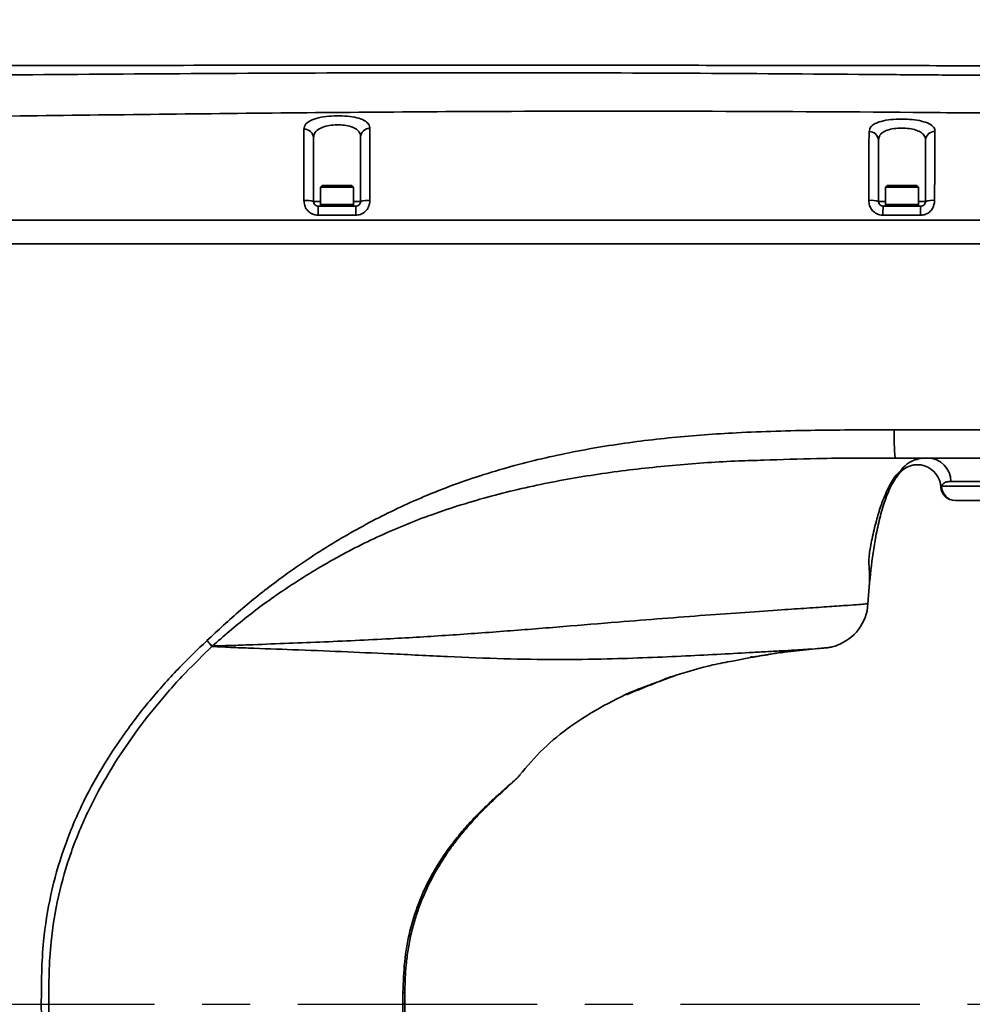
# Model space of a CAD drawing. Header units: millimetres. Extents: x -10540 to 6039, y -7467 to 6433.
# Tile 80 of 236: x -3216 to -3014, y -2054 to -1845. Entities that reach past the tile are written whole.
import ezdxf

# ---------------------------------------------------------------- set-up
doc = ezdxf.new("R2010")
doc.units = ezdxf.units.MM
doc.header["$LTSCALE"] = 8
doc.header["$PDSIZE"] = -1
doc.linetypes.add('CENTER', pattern=[10.16, 6.35, -1.27, 1.27, -1.27])
doc.layers.get('Defpoints').update_dxf_attribs({"true_color": 0x5e5e5e})
doc.dimstyles.new('ISO-25', dxfattribs={"dimscale": 20, "dimtxt": 5, "dimasz": 6, "dimexe": 6, "dimexo": 0.625, "dimtad": 1, "dimtoh": 1, "dimdec": 0, "dimtxsty": 'Standard', "dimcen": 2.5, "dimclrd": 1, "dimclre": 1, "dimclrt": 4, "dimadec": 1, "dimazin": 2, "dimtfac": 1, "dimtdec": 0, "dimtmove": 0, "dimatfit": 0, "dimfxl": 1, "dimarcsym": 0})

# ---------------------------------------------------------------- blocks, each defined once
blk = doc.blocks.new('*D82')
at = {"color": 1, "lineweight": -2, "transparency": 16777216}
blk.add_line((-4390.83, -2053.67), (-1914.8, -1562.84), dxfattribs=at)
at = {"color": 1, "transparency": 16777216}
blk.add_solid([(-1918.68, -1543.23), (-1910.91, -1582.46), (-1797.09, -1539.51)], dxfattribs=at)
at = {"layer": 'Defpoints', "color": 0, "transparency": 16777216}
for p in [(-1797.09, -1539.51), (-4390.83, -2053.67)]:
    blk.add_point(p, dxfattribs=at)
at = {"color": 4, "transparency": 16777216, "insert": (-2280.77, -1551.29), "char_height": 100, "attachment_point": 5, "rotation": 11.2124}
blk.add_mtext('{\\H1.4x;R2644}', dxfattribs=at)
blk = doc.blocks.new('*U99')
at = {"color": 0, "linetype": 'CENTER', "transparency": 16777216}
blk.add_line((14.5, 0), (1735.63, 0), dxfattribs=at)

msp = doc.modelspace()

# ---------------------------------------------------------------- linework, layer by layer
at = {"linetype": 'Continuous', "lineweight": 35}
for p, q in [((-3151.98, -1879.82), (-3152.33, -1880.17)), ((-3152.33, -1880.17), (-3152.33, -1883.82)), ((-3150.16, -1880.17), (-3152.33, -1880.17)), ((-3151.98, -1879.82), (-3150.03, -1879.82)), ((-3145.33, -1880.17), (-3150.16, -1880.17)), ((-3150.03, -1879.82), (-3145.68, -1879.82)), ((-3145.33, -1880.17), (-3145.68, -1879.82)), ((-3145.33, -1883.82), (-3145.33, -1880.17)), ((-3031.98, -1879.82), (-3032.33, -1880.17)), ((-3032.33, -1880.17), (-3032.33, -1883.82)), ((-3030.16, -1880.17), (-3032.33, -1880.17)), ((-3031.98, -1879.82), (-3030.03, -1879.82)), ((-3025.33, -1880.17), (-3030.16, -1880.17)), ((-3030.03, -1879.82), (-3025.68, -1879.82)), ((-3025.33, -1880.17), (-3025.68, -1879.82)), ((-3025.33, -1883.82), (-3025.33, -1880.17)), ((-3153.83, -1883.17), (-3152.33, -1883.17)), ((-3152.33, -1883.82), (-3152.33, -1884.17)), ((-3150.16, -1883.82), (-3152.33, -1883.82)), ((-3145.33, -1883.82), (-3152.33, -1883.82)), ((-3145.33, -1883.82), (-3150.16, -1883.82)), ((-3145.33, -1883.17), (-3143.83, -1883.17)), ((-3145.33, -1884.17), (-3145.33, -1883.82)), ((-3033.83, -1883.17), (-3032.33, -1883.17)), ((-3032.33, -1883.82), (-3032.33, -1884.17)), ((-3030.16, -1883.82), (-3032.33, -1883.82)), ((-3025.33, -1883.82), (-3032.33, -1883.82)), ((-3025.33, -1883.82), (-3030.16, -1883.82)), ((-3025.33, -1883.17), (-3023.83, -1883.17)), ((-3025.33, -1884.17), (-3025.33, -1883.82)), ((-3152.83, -1884.17), (-3144.83, -1884.17)), ((-3032.83, -1884.17), (-3024.83, -1884.17)), ((-3030.28, -1937.67), (-2964.8, -1937.67)), ((-3020.58, -1943.82), (-3020.41, -1943.67)), ((-3020.41, -1943.67), (-2799.08, -1943.67)), ((-2962.42, -1942.67), (-3018.45, -1942.67)), ((-2802.08, -1946.67), (-3017.41, -1946.67)), ((-3176.49, -1976.47), (-3176.44, -1976.43)), ((-3175.33, -1977.58), (-3175.38, -1977.68)), ((-3061.01, -1980.04), (-3064.81, -1980.78)), ((-3060.47, -1979.93), (-3061.01, -1980.04)), ((-3045.35, -1977.99), (-3055.67, -1979.13)), ((-3134.4, -2051.18), (-3134.39, -2050.05)), ((-3134.82, -2053.67), (-3134.82, -2051.17)), ((-3134.82, -2051.17), (-3134.43, -2051.18)), ((-3134.82, -2056.16), (-3134.82, -2053.67)), ((-3134.82, -2053.67), (-3134.43, -2053.67)), ((-3134.41, -2056.16), (-3134.42, -2053.67))]:
    msp.add_line(p, q, dxfattribs=at)
for centre, radius, start, end in [((-3155.73, -1869.75), 1.91, 3.1872, 93.4765), ((-3141.92, -1869.57), 1.91, 87.8375, 177.0133), ((-3035.74, -1870.26), 1.91, 2.9927, 92.8234), ((-3021.91, -1870.23), 1.92, 87.5292, 177.2687), ((-3155.35, -1888.1), 5.16, 72.8698, 95.6283), ((-3142.34, -1887.98), 5.04, 84.5202, 107.146), ((-3035.37, -1888.01), 5.08, 72.2976, 95.9155), ((-3022.36, -1887.42), 4.5, 84.0891, 108.9753), ((-3119.3, -1885.63), 33.55, 177.5008, 180.81), ((-3114.29, -1885.63), 30.57, 177.2565, 180.8891), ((-3019.32, -1885.63), 13.58, 173.8163, 181.9974), ((-3011.88, -1885.63), 13.03, 173.5529, 182.0816), ((-2988.6, -1933.16), 41.92, 177.9522, 186.1647), ((-3023.41, -1942.62), 4.95, 359.4513, 89.4406), ((-3025.58, -1944.08), 5, 2.9698, 141.766), ((-3017.59, -1943.67), 3, 182.9698, 270), ((-3017.41, -1943.67), 3, 179.9563, 269.9562), ((-3046.04, -1968.02), 10, 289.2154, 356.6061), ((-2601.96, -1446.94), 781.34, 222.66619, 222.78634), ((-2601.33, -1419.82), 800.35, 224.06351, 224.17785), ((-3012.16, -2162.94), 190.46, 109.8494, 113.2595)]:
    msp.add_arc(centre, radius, start, end, dxfattribs=at)
for points, knots in [([(-3350.83, -1854.27), (-3339.78, -1854.27), (-3317.38, -1854.26), (-3283.45, -1854.27), (-3248.93, -1854.27), (-3214.12, -1854.28), (-3179.32, -1854.27), (-3144.84, -1854.27), (-3113.31, -1854.26), (-3084.87, -1854.26), (-3059.58, -1854.28), (-3035.1, -1854.31), (-3011.54, -1854.37), (-2990.51, -1854.46), (-2971.94, -1854.57), (-2955.76, -1854.71), (-2940.34, -1854.89), (-2925.72, -1855.1), (-2916.24, -1855.29), (-2911.64, -1855.39)], [0, 0, 0, 0, 0.0754819, 0.1529621, 0.2317924, 0.311285, 0.3907469, 0.4694878, 0.5468344, 0.6060767, 0.6637596, 0.7195898, 0.7733043, 0.8246754, 0.8632482, 0.9001345, 0.9352636, 0.9685728, 1, 1, 1, 1]), ([(-3350.83, -1857.19), (-3321.05, -1857.03), (-3265.65, -1856.73), (-3184.62, -1855.98), (-3107.72, -1855.73), (-3052.14, -1856.06), (-3017.85, -1856.35), (-3004.86, -1856.43), (-2991.9, -1856.47), (-2979.03, -1856.47), (-2966.33, -1856.43), (-2953, -1856.33), (-2939.2, -1856.17), (-2925.02, -1855.99), (-2916.09, -1855.94), (-2911.63, -1855.91)], [0, 0, 0, 0, 0.200813, 0.373704, 0.546598, 0.719492, 0.748637, 0.777893, 0.807153, 0.836343, 0.865439, 0.894476, 0.929626, 0.964843, 1, 1, 1, 1]), ([(-2911.75, -1863.52), (-2915.18, -1863.63), (-2922.05, -1863.85), (-2932.82, -1864.18), (-2943.92, -1864.44), (-2955.31, -1864.61), (-2966.84, -1864.71), (-2978.44, -1864.72), (-2989.78, -1864.65), (-3004.83, -1864.46), (-3046.35, -1864.06), (-3103.97, -1863.87), (-3173.68, -1864.48), (-3252.41, -1865.5), (-3311.46, -1865.83), (-3350.83, -1866.06)], [0, 0, 0, 0, 0.025854, 0.051707, 0.077931, 0.104226, 0.130587, 0.156958, 0.183245, 0.207606, 0.259137, 0.465265, 0.598949, 0.732634, 1, 1, 1, 1]), ([(-3155.85, -1867.84), (-3155.77, -1867.46), (-3155.61, -1866.68), (-3154.29, -1865.83), (-3152.35, -1865.27), (-3150.06, -1865), (-3147.71, -1864.98), (-3145.52, -1865.18), (-3143.69, -1865.62), (-3142.4, -1866.3), (-3141.89, -1867.03), (-3141.86, -1867.52), (-3141.85, -1867.66)], [0, 0, 0, 0, 0.120432, 0.239186, 0.348711, 0.4508, 0.549031, 0.646319, 0.745151, 0.847908, 0.957094, 1, 1, 1, 1]), ([(-3143.83, -1869.47), (-3143.83, -1869.34), (-3143.86, -1868.87), (-3144.22, -1868.18), (-3145.14, -1867.52), (-3146.45, -1867.09), (-3148.02, -1866.89), (-3149.7, -1866.92), (-3151.33, -1867.18), (-3152.72, -1867.73), (-3153.66, -1868.55), (-3153.77, -1869.28), (-3153.83, -1869.65)], [0, 0, 0, 0, 0.043568, 0.153691, 0.256443, 0.354682, 0.451076, 0.548327, 0.64956, 0.758657, 0.877879, 1, 1, 1, 1]), ([(-3035.83, -1868.35), (-3035.75, -1867.97), (-3035.59, -1867.23), (-3034.29, -1866.43), (-3032.37, -1865.91), (-3030.1, -1865.67), (-3027.75, -1865.67), (-3025.56, -1865.9), (-3023.71, -1866.34), (-3022.39, -1867.01), (-3021.87, -1867.7), (-3021.84, -1868.18), (-3021.83, -1868.31)], [0, 0, 0, 0, 0.119386, 0.237109, 0.345906, 0.447695, 0.546067, 0.643859, 0.743425, 0.846945, 0.956604, 1, 1, 1, 1]), ([(-3155.85, -1882.96), (-3155.85, -1881.89), (-3155.85, -1879.74), (-3155.86, -1876.69), (-3155.86, -1874.01), (-3155.85, -1871.69), (-3155.85, -1869.59), (-3155.85, -1868.46), (-3155.85, -1867.84)], [0, 0, 0, 0, 0.161811, 0.323099, 0.479243, 0.635673, 0.800552, 1, 1, 1, 1]), ([(-3141.85, -1867.66), (-3141.85, -1868.26), (-3141.85, -1869.44), (-3141.85, -1871.56), (-3141.86, -1873.8), (-3141.86, -1876.02), (-3141.86, -1878.49), (-3141.86, -1880.83), (-3141.86, -1882.34), (-3141.86, -1882.97)], [0, 0, 0, 0, 0.1926391, 0.3847939, 0.5155875, 0.6462271, 0.7769535, 0.9078704, 1, 1, 1, 1]), ([(-3035.89, -1882.95), (-3035.89, -1882.08), (-3035.89, -1880.34), (-3035.89, -1877.83), (-3035.87, -1875.54), (-3035.86, -1873.3), (-3035.85, -1871.26), (-3035.84, -1869.59), (-3035.83, -1868.72), (-3035.83, -1868.35)], [0, 0, 0, 0, 0.1345295, 0.2687855, 0.3997678, 0.5308291, 0.700526, 0.8706264, 1, 1, 1, 1]), ([(-3023.83, -1870.14), (-3023.83, -1870.01), (-3023.86, -1869.56), (-3024.23, -1868.89), (-3025.17, -1868.25), (-3026.49, -1867.81), (-3028.07, -1867.6), (-3029.74, -1867.59), (-3031.37, -1867.82), (-3032.74, -1868.32), (-3033.66, -1869.1), (-3033.77, -1869.8), (-3033.83, -1870.16)], [0, 0, 0, 0, 0.043982, 0.154607, 0.258371, 0.357648, 0.454787, 0.552295, 0.653194, 0.761374, 0.879251, 1, 1, 1, 1]), ([(-3021.83, -1868.31), (-3021.83, -1868.89), (-3021.84, -1870.04), (-3021.85, -1872.07), (-3021.87, -1874.22), (-3021.88, -1876.31), (-3021.89, -1878.65), (-3021.9, -1880.9), (-3021.9, -1882.35), (-3021.9, -1882.95)], [0, 0, 0, 0, 0.198554, 0.396575, 0.52443, 0.652118, 0.780966, 0.909989, 1, 1, 1, 1]), ([(-3153.83, -1869.65), (-3153.83, -1870.16), (-3153.83, -1871.2), (-3153.83, -1873.07), (-3153.83, -1875.21), (-3153.83, -1877.57), (-3153.83, -1880.28), (-3153.83, -1882.19), (-3153.83, -1883.17)], [0, 0, 0, 0, 0.186022, 0.375103, 0.524822, 0.680037, 0.837085, 1, 1, 1, 1]), ([(-3143.83, -1883.17), (-3143.83, -1882.59), (-3143.83, -1881.24), (-3143.83, -1879.16), (-3143.83, -1876.99), (-3143.83, -1875.05), (-3143.83, -1873.04), (-3143.83, -1871.11), (-3143.83, -1870.02), (-3143.83, -1869.47)], [0, 0, 0, 0, 0.093998, 0.221884, 0.349559, 0.476914, 0.604441, 0.801951, 1, 1, 1, 1]), ([(-3033.83, -1870.16), (-3033.83, -1870.51), (-3033.83, -1871.31), (-3033.83, -1872.84), (-3033.83, -1874.66), (-3033.83, -1876.62), (-3033.83, -1878.63), (-3033.83, -1880.84), (-3033.83, -1882.39), (-3033.83, -1883.17)], [0, 0, 0, 0, 0.1358079, 0.3080931, 0.4799279, 0.6064873, 0.7329582, 0.8663264, 1, 1, 1, 1]), ([(-3023.83, -1883.17), (-3023.83, -1882.63), (-3023.83, -1881.34), (-3023.83, -1879.37), (-3023.83, -1877.32), (-3023.83, -1875.5), (-3023.83, -1873.58), (-3023.83, -1871.73), (-3023.83, -1870.67), (-3023.83, -1870.14)], [0, 0, 0, 0, 0.091241, 0.21639, 0.341345, 0.46574, 0.590323, 0.794864, 1, 1, 1, 1]), ([(-3152.85, -1886.1), (-3153.08, -1886.09), (-3153.63, -1886.05), (-3154.48, -1885.68), (-3155.25, -1884.97), (-3155.76, -1884.03), (-3155.82, -1883.32), (-3155.85, -1882.96)], [0, 0, 0, 0, 0.137563, 0.347373, 0.559715, 0.777039, 1, 1, 1, 1]), ([(-3153.83, -1883.17), (-3153.82, -1883.28), (-3153.79, -1883.5), (-3153.62, -1883.8), (-3153.37, -1884.03), (-3153.09, -1884.15), (-3152.9, -1884.16), (-3152.83, -1884.17)], [0, 0, 0, 0, 0.218741, 0.434086, 0.647548, 0.860267, 1, 1, 1, 1]), ([(-3141.86, -1882.97), (-3141.87, -1883.2), (-3141.91, -1883.79), (-3142.26, -1884.68), (-3142.94, -1885.47), (-3143.84, -1886), (-3144.52, -1886.07), (-3144.86, -1886.1)], [0, 0, 0, 0, 0.148784, 0.367065, 0.580469, 0.790838, 1, 1, 1, 1]), ([(-3144.83, -1884.17), (-3144.71, -1884.16), (-3144.49, -1884.13), (-3144.19, -1883.96), (-3143.96, -1883.71), (-3143.84, -1883.42), (-3143.83, -1883.24), (-3143.83, -1883.17)], [0, 0, 0, 0, 0.2128921, 0.4257103, 0.6388952, 0.8538687, 1, 1, 1, 1]), ([(-3032.9, -1886.1), (-3033.12, -1886.09), (-3033.67, -1886.05), (-3034.52, -1885.68), (-3035.29, -1884.97), (-3035.8, -1884.02), (-3035.86, -1883.31), (-3035.89, -1882.95)], [0, 0, 0, 0, 0.135979, 0.345787, 0.558343, 0.776163, 1, 1, 1, 1]), ([(-3033.83, -1883.17), (-3033.81, -1883.28), (-3033.79, -1883.5), (-3033.62, -1883.8), (-3033.37, -1884.03), (-3033.08, -1884.15), (-3032.9, -1884.16), (-3032.83, -1884.17)], [0, 0, 0, 0, 0.218984, 0.434802, 0.648749, 0.861776, 1, 1, 1, 1]), ([(-3021.9, -1882.95), (-3021.91, -1883.19), (-3021.95, -1883.78), (-3022.31, -1884.67), (-3022.98, -1885.47), (-3023.89, -1886), (-3024.56, -1886.07), (-3024.9, -1886.1)], [0, 0, 0, 0, 0.150037, 0.368388, 0.581564, 0.791468, 1, 1, 1, 1]), ([(-3024.83, -1884.17), (-3024.71, -1884.16), (-3024.49, -1884.13), (-3024.19, -1883.96), (-3023.96, -1883.71), (-3023.84, -1883.42), (-3023.83, -1883.24), (-3023.83, -1883.17)], [0, 0, 0, 0, 0.213505, 0.426384, 0.638912, 0.852924, 1, 1, 1, 1]), ([(-2911.75, -1887.17), (-2913.02, -1887.17), (-2915.91, -1887.17), (-2920.8, -1887.17), (-2926.79, -1887.17), (-2933.87, -1887.17), (-2942.05, -1887.17), (-2951.3, -1887.17), (-2961.59, -1887.17), (-2972.9, -1887.17), (-2985.18, -1887.17), (-2998.95, -1887.17), (-3014.24, -1887.17), (-3031.04, -1887.17), (-3048.74, -1887.17), (-3067.26, -1887.17), (-3088.59, -1887.17), (-3112.74, -1887.17), (-3139.66, -1887.17), (-3168.05, -1887.17), (-3197.7, -1887.17), (-3228.38, -1887.17), (-3258.99, -1887.17), (-3289.29, -1887.17), (-3319.07, -1887.17), (-3348.11, -1887.17), (-3375.51, -1887.17), (-3401.17, -1887.17), (-3425.04, -1887.17), (-3447.82, -1887.17), (-3469.47, -1887.17), (-3489.93, -1887.17), (-3503.15, -1887.17), (-3509.57, -1887.17)], [0, 0, 0, 0, 0.006355, 0.014526, 0.02454, 0.036402, 0.050099, 0.065598, 0.082853, 0.101802, 0.122373, 0.144481, 0.170954, 0.199098, 0.228763, 0.259791, 0.29202, 0.335763, 0.380903, 0.427067, 0.478164, 0.529583, 0.580888, 0.631672, 0.681563, 0.730224, 0.777356, 0.819001, 0.858981, 0.897161, 0.933437, 0.967732, 1, 1, 1, 1]), ([(-3144.86, -1886.1), (-3146.19, -1886.1), (-3148.86, -1886.1), (-3151.52, -1886.1), (-3152.85, -1886.1)], [0, 0, 0, 0, 0.500119, 1, 1, 1, 1]), ([(-3024.9, -1886.1), (-3026.23, -1886.1), (-3028.9, -1886.1), (-3031.56, -1886.1), (-3032.9, -1886.1)], [0, 0, 0, 0, 0.499862, 1, 1, 1, 1]), ([(-2911.75, -1892.17), (-2914.64, -1892.17), (-2920.42, -1892.17), (-2929.3, -1892.17), (-2938.13, -1892.17), (-2946.98, -1892.17), (-2955.63, -1892.17), (-2965.98, -1892.17), (-2977.96, -1892.17), (-2991.56, -1892.17), (-3012.89, -1892.17), (-3042.04, -1892.17), (-3081.32, -1892.17), (-3122.95, -1892.17), (-3166.83, -1892.17), (-3205.41, -1892.17), (-3238.68, -1892.17), (-3266.7, -1892.17), (-3294.83, -1892.17), (-3322.81, -1892.17), (-3350.7, -1892.17), (-3376.39, -1892.17), (-3400.28, -1892.17), (-3422.33, -1892.17), (-3444.68, -1892.17), (-3466.9, -1892.17), (-3488.57, -1892.17), (-3502.67, -1892.17), (-3509.56, -1892.17)], [0, 0, 0, 0, 0.014484, 0.029003, 0.044572, 0.058867, 0.073439, 0.08799, 0.110819, 0.133617, 0.156263, 0.217865, 0.27991, 0.353315, 0.426692, 0.5, 0.546788, 0.593549, 0.640509, 0.687871, 0.73389, 0.780389, 0.816785, 0.853763, 0.891038, 0.929048, 0.965368, 1, 1, 1, 1]), ([(-2921.97, -1892.17), (-2938.28, -1892.17), (-2970.91, -1892.17), (-3023.91, -1892.17), (-3080.99, -1892.17), (-3142.13, -1892.17), (-3203.29, -1892.17), (-3264.5, -1892.17), (-3325.75, -1892.17), (-3380.24, -1892.17), (-3427.91, -1892.17), (-3468.77, -1892.17), (-3495.96, -1892.17), (-3509.56, -1892.17)], [0, 0, 0, 0, 0.083352, 0.166702, 0.270688, 0.374674, 0.478709, 0.582744, 0.68699, 0.791233, 0.860823, 0.930416, 1, 1, 1, 1]), ([(-3176.44, -1976.43), (-3174.09, -1974.24), (-3169.39, -1969.85), (-3161.19, -1963.34), (-3151.89, -1956.93), (-3141.38, -1950.89), (-3129.99, -1945.49), (-3117.68, -1940.98), (-3104.52, -1937.45), (-3091.12, -1934.89), (-3077.58, -1933.19), (-3062.94, -1932.14), (-3047.24, -1931.7), (-3036.08, -1931.68), (-3030.5, -1931.67)], [0, 0, 0, 0, 0.061338, 0.122677, 0.199647, 0.276742, 0.353707, 0.43997, 0.526535, 0.613395, 0.700315, 0.786876, 0.89343, 1, 1, 1, 1]), ([(-3030.5, -1931.67), (-3012.66, -1931.67), (-2976.99, -1931.67), (-2940.83, -1931.67), (-2922.48, -1931.67), (-2921.97, -1931.67)], [0, 0, 0, 0, 0.492825, 0.985699, 1, 1, 1, 1]), ([(-3058.21, -1938.12), (-3059.98, -1938.17), (-3066.17, -1938.33), (-3076.79, -1939.09), (-3090.02, -1940.5), (-3103.15, -1942.64), (-3116.1, -1945.6), (-3128.33, -1949.37), (-3139.76, -1954.02), (-3150.33, -1959.44), (-3159.75, -1965.31), (-3168.11, -1971.35), (-3172.93, -1975.5), (-3175.33, -1977.58)], [0, 0, 0, 0, 0.041959, 0.147034, 0.252433, 0.357789, 0.462879, 0.567693, 0.661484, 0.755461, 0.849283, 0.924644, 1, 1, 1, 1]), ([(-3030.28, -1937.67), (-3035.82, -1937.66), (-3045.13, -1937.65), (-3054.44, -1937.98), (-3058.21, -1938.12)], [0, 0, 0, 0, 0.594979, 1, 1, 1, 1]), ([(-3029.5, -1940.99), (-3029.5, -1940.99), (-3029.5, -1940.99), (-3029.45, -1940.91), (-3029.02, -1940.19), (-3028.13, -1939.14), (-3026.92, -1938.41), (-3025.8, -1937.93), (-3024.79, -1937.71), (-3024.09, -1937.68), (-3023.86, -1937.67)], [0, 0, 0, 0, 0.000003, 0.136673, 0.27698, 0.480726, 0.584481, 0.688116, 0.897808, 1, 1, 1, 1]), ([(-3035.78, -1964.85), (-3035.74, -1964.35), (-3035.67, -1963.45), (-3035.75, -1961.9), (-3035.85, -1960.4), (-3035.86, -1959.07), (-3035.76, -1957.8), (-3035.52, -1956.45), (-3035.06, -1954.13), (-3034.37, -1951.18), (-3033.41, -1947.97), (-3032.45, -1945.47), (-3031.52, -1943.55), (-3030.56, -1941.94), (-3029.66, -1940.8), (-3029.09, -1940.32), (-3028.91, -1940.17)], [0, 0, 0, 0, 0.121208, 0.218057, 0.292956, 0.349882, 0.373837, 0.418669, 0.476618, 0.600155, 0.704201, 0.793938, 0.853896, 0.905984, 0.970524, 1, 1, 1, 1]), ([(-3029.5, -1940.99), (-3029.98, -1941.68), (-3031.2, -1943.45), (-3032.49, -1946.68), (-3033.59, -1950.43), (-3034.64, -1955.34), (-3035.53, -1961.4), (-3035.88, -1966.21), (-3036.06, -1968.61)], [0, 0, 0, 0, 0.087636, 0.223972, 0.360415, 0.496881, 0.748426, 1, 1, 1, 1]), ([(-3018.45, -1942.67), (-3018.76, -1942.67), (-3019.36, -1942.67), (-3020.03, -1942.96), (-3020.28, -1943.42), (-3020.41, -1943.67)], [0, 0, 0, 0, 0.319828, 0.640838, 1, 1, 1, 1]), ([(-3175.33, -1977.58), (-3175.33, -1977.58), (-3174.97, -1977.56), (-3173.85, -1977.53), (-3171.29, -1977.48), (-3163.99, -1977.19), (-3152.44, -1976.76), (-3138.21, -1976.11), (-3124.95, -1975.3), (-3112.67, -1974.4), (-3100.69, -1973.45), (-3089.67, -1972.53), (-3079.61, -1971.73), (-3070.54, -1971.04), (-3062.05, -1970.43), (-3054.84, -1969.93), (-3048.89, -1969.53), (-3044.13, -1969.21), (-3040.45, -1968.95), (-3037.92, -1968.76), (-3036.37, -1968.64), (-3036.16, -1968.62), (-3036.06, -1968.61)], [0, 0, 0, 0, 0.000056, 0.00588, 0.018541, 0.042371, 0.12665, 0.210926, 0.282209, 0.353607, 0.424947, 0.496151, 0.557073, 0.618195, 0.679219, 0.740006, 0.787971, 0.836027, 0.883906, 0.92258, 0.961391, 1, 1, 1, 1]), ([(-3211.63, -2053.67), (-3211.62, -2051.43), (-3211.6, -2046.94), (-3211.18, -2039.15), (-3209.78, -2030.33), (-3207.05, -2020.7), (-3203.36, -2011.74), (-3198.89, -2003.49), (-3193.91, -1995.91), (-3188.33, -1988.75), (-3182.53, -1982.24), (-3178.42, -1978.31), (-3176.49, -1976.47)], [0, 0, 0, 0, 0.076699, 0.153354, 0.267142, 0.381354, 0.495195, 0.598346, 0.701846, 0.805452, 0.908744, 1, 1, 1, 1]), ([(-3175.38, -1977.68), (-3177.27, -1979.51), (-3181.29, -1983.41), (-3186.99, -1989.85), (-3192.45, -1996.91), (-3197.35, -2004.39), (-3201.76, -2012.48), (-3205.43, -2021.27), (-3208.16, -2030.69), (-3209.59, -2039.34), (-3210.03, -2047.02), (-3210.04, -2051.45), (-3210.05, -2053.67)], [0, 0, 0, 0, 0.091595, 0.194957, 0.298615, 0.402173, 0.5054, 0.61882, 0.732586, 0.845912, 0.922932, 1, 1, 1, 1]), ([(-3049.54, -1978.33), (-3050.01, -1978.36), (-3051.22, -1978.43), (-3053.71, -1978.57), (-3056.88, -1978.75), (-3061.3, -1978.99), (-3067.17, -1979.31), (-3074.7, -1979.69), (-3082.8, -1980.06), (-3091.95, -1980.37), (-3102.11, -1980.5), (-3113.43, -1980.32), (-3125.29, -1979.84), (-3136.84, -1979.26), (-3147.84, -1978.76), (-3157.86, -1978.38), (-3165.92, -1978.08), (-3171.29, -1977.89), (-3173.85, -1977.74), (-3174.99, -1977.69), (-3175.36, -1977.68), (-3175.38, -1977.68)], [0, 0, 0, 0, 0.023098, 0.060819, 0.099404, 0.137997, 0.205613, 0.27326, 0.342429, 0.411609, 0.494998, 0.578375, 0.663566, 0.748773, 0.81772, 0.886811, 0.949299, 0.977658, 0.99271, 0.999637, 1, 1, 1, 1]), ([(-3045.24, -1978), (-3045.17, -1978), (-3045.01, -1977.98), (-3044.82, -1977.96), (-3044.53, -1977.92), (-3044.15, -1977.86), (-3043.65, -1977.75), (-3043.16, -1977.63), (-3042.84, -1977.51), (-3042.75, -1977.47)], [0, 0, 0, 0, 0.159518, 0.403103, 0.596969, 0.722899, 0.830099, 0.948264, 1, 1, 1, 1]), ([(-3061.03, -1979.92), (-3060.94, -1979.91), (-3060.73, -1979.87), (-3060.57, -1979.9), (-3060.53, -1979.92), (-3060.51, -1979.94), (-3060.47, -1979.93), (-3060.37, -1979.92), (-3060.27, -1979.9), (-3060.16, -1979.88), (-3060.07, -1979.86), (-3059.95, -1979.84), (-3059.82, -1979.82), (-3059.68, -1979.8), (-3059.37, -1979.74), (-3058.92, -1979.67), (-3058.21, -1979.55), (-3057.36, -1979.41), (-3056.29, -1979.23), (-3055.14, -1979.04), (-3054.03, -1978.85), (-3053.2, -1978.75), (-3052.82, -1978.7)], [0, 0, 0, 0, 0.08313, 0.181547, 0.283112, 0.352452, 0.408724, 0.430141, 0.446433, 0.452711, 0.457945, 0.462549, 0.467196, 0.472562, 0.479053, 0.506486, 0.545745, 0.61301, 0.691686, 0.8032, 0.909418, 1, 1, 1, 1]), ([(-3054.6, -1979.01), (-3054.55, -1979), (-3054.34, -1978.97), (-3053.95, -1978.92), (-3053.41, -1978.84), (-3053.01, -1978.77), (-3052.84, -1978.71), (-3052.84, -1978.71), (-3052.84, -1978.71)], [0, 0, 0, 0, 0.023518, 0.106575, 0.33372, 0.603278, 0.868348, 1, 1, 1, 1]), ([(-3045.35, -1977.99), (-3045.34, -1977.99), (-3045.34, -1977.99), (-3045.55, -1978.03), (-3046.51, -1978.13), (-3047.83, -1978.22), (-3049.24, -1978.31), (-3049.54, -1978.33)], [0, 0, 0, 0, 0.083549, 0.280737, 0.478042, 0.885768, 1, 1, 1, 1]), ([(-3064.81, -1980.78), (-3066.22, -1981.04), (-3070.29, -1981.77), (-3074.24, -1983), (-3076.83, -1983.8)], [0, 0, 0, 0, 0.346068, 1, 1, 1, 1]), ([(-3076.83, -1983.8), (-3076.87, -1983.81), (-3078.27, -1984.21), (-3079.61, -1984.76), (-3080.91, -1985.29)], [0, 0, 0, 0, 0.033127, 1, 1, 1, 1]), ([(-3080.91, -1985.29), (-3082.18, -1985.74), (-3086.05, -1987.11), (-3092.22, -1990.13), (-3099.05, -1994.35), (-3105.15, -1999.25), (-3108.43, -2003.09), (-3110.07, -2005)], [0, 0, 0, 0, 0.113523, 0.344877, 0.576184, 0.788114, 1, 1, 1, 1]), ([(-3134.82, -2051.17), (-3134.75, -2048.99), (-3134.6, -2044.54), (-3133.48, -2038.14), (-3131.62, -2032.15), (-3129.4, -2027.34), (-3127.13, -2023.47), (-3125.01, -2020.38), (-3122.78, -2017.54), (-3120.5, -2014.95), (-3118.24, -2012.6), (-3116.06, -2010.5), (-3114.04, -2008.67), (-3112.21, -2007.07), (-3110.76, -2005.8), (-3110.12, -2005.13), (-3110.07, -2005), (-3110.07, -2005), (-3110.07, -2005)], [0, 0, 0, 0, 0.081706, 0.166211, 0.247344, 0.330883, 0.388098, 0.445331, 0.504203, 0.563082, 0.623155, 0.68322, 0.745179, 0.807105, 0.879124, 0.953116, 0.999999, 1, 1, 1, 1]), ([(-3134.42, -2051.18), (-3134.4, -2050.08), (-3134.36, -2047.85), (-3134.08, -2044.53), (-3133.62, -2041.26), (-3132.97, -2038.13), (-3132.13, -2035.11), (-3131.09, -2032.17), (-3129.86, -2029.26), (-3128.42, -2026.4), (-3126.81, -2023.62), (-3125.02, -2020.92), (-3123.09, -2018.34), (-3121.01, -2015.86), (-3118.91, -2013.57), (-3116.98, -2011.61), (-3115.25, -2009.95), (-3113.75, -2008.57), (-3112.53, -2007.47), (-3111.58, -2006.6), (-3110.92, -2005.97), (-3110.45, -2005.51), (-3110.28, -2005.33), (-3110.2, -2005.24), (-3110.19, -2005.23), (-3110.14, -2005.18), (-3110.11, -2005.13), (-3110.05, -2005.06), (-3110, -2005), (-3109.98, -2004.96)], [0, 0, 0, 0, 0.041911, 0.085286, 0.127999, 0.170074, 0.211649, 0.254678, 0.299407, 0.346085, 0.394857, 0.445724, 0.498546, 0.553845, 0.611879, 0.668015, 0.716062, 0.767116, 0.816239, 0.85637, 0.895023, 0.935657, 0.977327, 0.988138, 0.994928, 0.996232, 0.997023, 0.998229, 1, 1, 1, 1]), ([(-3110.93, -2005.98), (-3110.83, -2005.88), (-3110.53, -2005.59), (-3110.33, -2005.38), (-3110.21, -2005.26), (-3110.17, -2005.22), (-3110.14, -2005.17), (-3110.09, -2005.13), (-3110.04, -2005.06), (-3110, -2005.01), (-3109.98, -2004.98)], [0, 0, 0, 0, 0.21124, 0.62647, 0.840808, 0.927994, 0.95703, 0.974114, 0.987589, 1, 1, 1, 1]), ([(-3134.43, -2053.67), (-3134.43, -2053.08), (-3134.44, -2052.25), (-3134.42, -2051.42), (-3134.42, -2051.18)], [0, 0, 0, 0, 0.701058, 1, 1, 1, 1]), ([(-3176.49, -2130.86), (-3178.49, -2128.94), (-3182.66, -2124.96), (-3188.49, -2118.4), (-3194, -2111.29), (-3198.93, -2103.77), (-3203.36, -2095.58), (-3207.05, -2086.66), (-3209.77, -2077.05), (-3211.18, -2068.24), (-3211.6, -2060.43), (-3211.62, -2055.92), (-3211.63, -2053.67)], [0, 0, 0, 0, 0.094896, 0.19728, 0.29997, 0.402558, 0.504804, 0.618352, 0.732267, 0.84576, 0.922858, 1, 1, 1, 1]), ([(-3210.05, -2053.67), (-3210.04, -2055.89), (-3210.03, -2060.35), (-3209.59, -2068.05), (-3208.15, -2076.69), (-3205.42, -2086.09), (-3201.76, -2094.83), (-3197.39, -2102.88), (-3192.54, -2110.29), (-3187.14, -2117.3), (-3181.42, -2123.79), (-3177.34, -2127.75), (-3175.38, -2129.66)], [0, 0, 0, 0, 0.07751, 0.154971, 0.268005, 0.381474, 0.494601, 0.59692, 0.699563, 0.802302, 0.904753, 1, 1, 1, 1])]:
    msp.add_open_spline(points, degree=3, knots=knots, dxfattribs=at)

# ---------------------------------------------------------------- block references
at = {"color": 4, "linetype": 'CENTER'}
msp.add_blockref('*U99', (-4390.83, -2053.67), dxfattribs=at)

# ---------------------------------------------------------------- dimensions: what is measured, and where the dimension line sits
dim = msp.add_radius_dim(center=(-4390.83, -2053.67), mpoint=(-1797.09, -1539.51), text='{\\H1.4x;<>}', dimstyle='ISO-25')
dim.commit()
dim.dimension.update_dxf_attribs({"geometry": '*D82', "text_midpoint": (-2264.73, -1632.21), "dimtype": 164})

doc.saveas('drawing.dxf')
